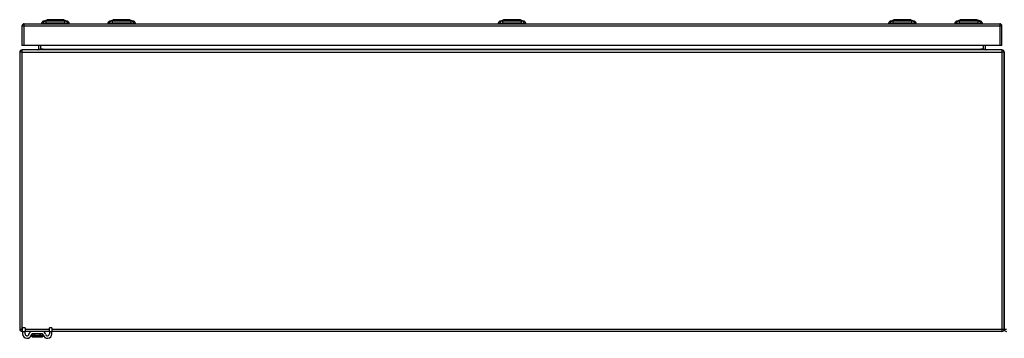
# Model space of a CAD drawing. Header units: inches. Extents: x 20 to 448, y 48 to 211.
# Tile 7 of 28: x 20 to 62, y 197 to 210. Entities that reach past the tile are written whole.
import ezdxf

# ---------------------------------------------------------------- set-up
doc = ezdxf.new("R2010")
doc.units = ezdxf.units.IN
doc.header["$MEASUREMENT"] = 0
doc.layers.add('Visible Edges(ANSI)', color=7, linetype='Continuous', lineweight=25)
doc.layers.add('Visible Tangent Edges(ANSI)', color=7, linetype='Continuous', lineweight=25)

msp = doc.modelspace()

# ---------------------------------------------------------------- linework, layer by layer
at = {"layer": 'Visible Edges(ANSI)'}
for p, q in [((19.91, 210.122), (19.91, 209.287)), ((20.009, 210.221), (61.614, 210.221)), ((20.812, 210.237), (20.744, 210.237)), ((20.812, 210.237), (20.922, 210.237)), ((20.818, 210.329), (20.977, 210.391)), ((21.746, 210.237), (20.922, 210.237)), ((21.691, 210.391), (21.851, 210.329)), ((21.746, 210.237), (21.857, 210.237)), ((21.925, 210.237), (21.857, 210.237)), ((23.638, 210.237), (23.57, 210.237)), ((23.638, 210.237), (23.748, 210.237)), ((23.644, 210.329), (23.803, 210.391)), ((24.572, 210.237), (23.748, 210.237)), ((23.772, 210.221), (23.772, 210.237)), ((23.972, 210.221), (23.972, 210.237)), ((24.348, 210.221), (24.348, 210.237)), ((24.517, 210.391), (24.677, 210.329)), ((24.548, 210.221), (24.548, 210.237)), ((24.572, 210.237), (24.683, 210.237)), ((24.751, 210.237), (24.683, 210.237)), ((40.289, 210.237), (40.221, 210.237)), ((40.289, 210.237), (40.4, 210.237)), ((40.295, 210.329), (40.455, 210.391)), ((41.223, 210.237), (40.4, 210.237)), ((41.169, 210.391), (41.328, 210.329)), ((41.223, 210.237), (41.334, 210.237)), ((41.402, 210.237), (41.334, 210.237)), ((56.941, 210.237), (56.873, 210.237)), ((56.941, 210.237), (57.051, 210.237)), ((56.947, 210.329), (57.106, 210.391)), ((57.875, 210.237), (57.051, 210.237)), ((57.82, 210.391), (57.98, 210.329)), ((57.875, 210.237), (57.986, 210.237)), ((58.054, 210.237), (57.986, 210.237)), ((59.767, 210.237), (59.699, 210.237)), ((59.767, 210.237), (59.877, 210.237)), ((59.773, 210.329), (59.932, 210.391)), ((60.701, 210.237), (59.877, 210.237)), ((60.646, 210.391), (60.806, 210.329)), ((60.701, 210.237), (60.812, 210.237)), ((60.88, 210.237), (60.812, 210.237)), ((61.713, 209.287), (61.713, 210.122)), ((20.009, 209.287), (19.91, 209.287)), ((61.614, 209.287), (20.009, 209.287)), ((20.61, 209.287), (20.61, 209.132)), ((61.014, 209.132), (61.014, 209.287)), ((61.713, 209.287), (61.614, 209.287)), ((19.812, 209.002), (19.812, 197.2)), ((61.713, 209.101), (19.911, 209.101)), ((61.812, 209.002), (61.812, 197.2)), ((61.812, 197.2), (61.812, 209.002)), ((19.937, 197.101), (19.911, 197.101)), ((19.937, 197.103), (19.937, 197.259)), ((20.042, 197.259), (19.937, 197.259)), ((19.937, 197.103), (19.937, 196.996)), ((20.042, 197.259), (20.042, 197.103)), ((20.042, 196.996), (20.042, 197.103)), ((20.341, 197.101), (20.042, 197.101)), ((20.326, 196.989), (20.326, 196.899)), ((20.783, 197.101), (20.341, 197.101)), ((20.783, 196.996), (20.341, 196.996)), ((21.082, 197.101), (20.783, 197.101)), ((20.798, 196.899), (20.798, 196.989)), ((21.187, 197.259), (21.082, 197.259)), ((21.082, 197.103), (21.082, 197.259)), ((21.082, 197.103), (21.082, 196.996)), ((21.187, 197.259), (21.187, 197.103)), ((21.187, 196.996), (21.187, 197.103)), ((61.713, 197.101), (21.187, 197.101)), ((20.326, 196.899), (20.326, 196.898)), ((20.345, 196.878), (20.778, 196.878)), ((20.798, 196.898), (20.798, 196.899))]:
    msp.add_line(p, q, dxfattribs=at)
at = {"layer": 'Visible Edges(ANSI)', "flags": 128}
for points in [[(21.689, 210.392), (21.689, 210.392), (21.688, 210.392), (21.685, 210.392), (21.682, 210.392), (21.679, 210.392), (21.674, 210.392), (21.669, 210.392), (21.662, 210.392), (21.655, 210.392), (21.647, 210.392), (21.639, 210.392), (21.629, 210.392), (21.619, 210.392), (21.609, 210.392), (21.597, 210.392), (21.585, 210.392), (21.573, 210.392), (21.56, 210.392), (21.546, 210.392), (21.532, 210.392), (21.517, 210.392), (21.502, 210.392), (21.486, 210.392), (21.47, 210.392), (21.454, 210.392), (21.437, 210.392), (21.42, 210.392), (21.403, 210.392), (21.386, 210.392), (21.369, 210.392), (21.352, 210.392), (21.334, 210.392), (21.317, 210.392), (21.299, 210.392), (21.282, 210.392), (21.265, 210.392), (21.248, 210.392), (21.231, 210.392), (21.214, 210.392), (21.198, 210.392), (21.182, 210.392), (21.166, 210.392), (21.151, 210.392), (21.136, 210.392), (21.122, 210.392), (21.109, 210.392), (21.095, 210.392), (21.083, 210.392), (21.071, 210.392), (21.059, 210.392), (21.049, 210.392), (21.039, 210.392), (21.029, 210.392), (21.021, 210.392), (21.013, 210.392), (21.006, 210.392), (21, 210.392), (20.994, 210.392), (20.99, 210.392), (20.986, 210.392), (20.983, 210.392), (20.981, 210.392), (20.98, 210.392), (20.979, 210.392)], [(24.515, 210.392), (24.515, 210.392), (24.514, 210.392), (24.511, 210.392), (24.509, 210.392), (24.505, 210.392), (24.5, 210.392), (24.495, 210.392), (24.488, 210.392), (24.481, 210.392), (24.473, 210.392), (24.465, 210.392), (24.455, 210.392), (24.445, 210.392), (24.435, 210.392), (24.423, 210.392), (24.412, 210.392), (24.399, 210.392), (24.386, 210.392), (24.372, 210.392), (24.358, 210.392), (24.343, 210.392), (24.328, 210.392), (24.312, 210.392), (24.296, 210.392), (24.28, 210.392), (24.264, 210.392), (24.247, 210.392), (24.23, 210.392), (24.213, 210.392), (24.195, 210.392), (24.178, 210.392), (24.161, 210.392), (24.143, 210.392), (24.126, 210.392), (24.108, 210.392), (24.091, 210.392), (24.074, 210.392), (24.057, 210.392), (24.041, 210.392), (24.024, 210.392), (24.009, 210.392), (23.993, 210.392), (23.978, 210.392), (23.963, 210.392), (23.949, 210.392), (23.935, 210.392), (23.922, 210.392), (23.909, 210.392), (23.897, 210.392), (23.886, 210.392), (23.875, 210.392), (23.865, 210.392), (23.856, 210.392), (23.847, 210.392), (23.839, 210.392), (23.832, 210.392), (23.826, 210.392), (23.82, 210.392), (23.816, 210.392), (23.812, 210.392), (23.809, 210.392), (23.807, 210.392), (23.806, 210.392), (23.805, 210.392)], [(41.167, 210.392), (41.166, 210.392), (41.165, 210.392), (41.163, 210.392), (41.16, 210.392), (41.156, 210.392), (41.152, 210.392), (41.146, 210.392), (41.14, 210.392), (41.133, 210.392), (41.125, 210.392), (41.116, 210.392), (41.107, 210.392), (41.097, 210.392), (41.086, 210.392), (41.075, 210.392), (41.063, 210.392), (41.05, 210.392), (41.037, 210.392), (41.024, 210.392), (41.009, 210.392), (40.995, 210.392), (40.979, 210.392), (40.964, 210.392), (40.948, 210.392), (40.932, 210.392), (40.915, 210.392), (40.898, 210.392), (40.881, 210.392), (40.864, 210.392), (40.847, 210.392), (40.829, 210.392), (40.812, 210.392), (40.795, 210.392), (40.777, 210.392), (40.76, 210.392), (40.743, 210.392), (40.726, 210.392), (40.709, 210.392), (40.692, 210.392), (40.676, 210.392), (40.66, 210.392), (40.644, 210.392), (40.629, 210.392), (40.614, 210.392), (40.6, 210.392), (40.586, 210.392), (40.573, 210.392), (40.56, 210.392), (40.548, 210.392), (40.537, 210.392), (40.526, 210.392), (40.516, 210.392), (40.507, 210.392), (40.499, 210.392), (40.491, 210.392), (40.484, 210.392), (40.477, 210.392), (40.472, 210.392), (40.467, 210.392), (40.463, 210.392), (40.46, 210.392), (40.458, 210.392), (40.457, 210.392), (40.457, 210.392)], [(57.818, 210.392), (57.818, 210.392), (57.817, 210.392), (57.814, 210.392), (57.812, 210.392), (57.808, 210.392), (57.803, 210.392), (57.798, 210.392), (57.791, 210.392), (57.784, 210.392), (57.776, 210.392), (57.768, 210.392), (57.758, 210.392), (57.748, 210.392), (57.738, 210.392), (57.726, 210.392), (57.715, 210.392), (57.702, 210.392), (57.689, 210.392), (57.675, 210.392), (57.661, 210.392), (57.646, 210.392), (57.631, 210.392), (57.615, 210.392), (57.599, 210.392), (57.583, 210.392), (57.567, 210.392), (57.55, 210.392), (57.533, 210.392), (57.516, 210.392), (57.498, 210.392), (57.481, 210.392), (57.464, 210.392), (57.446, 210.392), (57.429, 210.392), (57.411, 210.392), (57.394, 210.392), (57.377, 210.392), (57.36, 210.392), (57.344, 210.392), (57.327, 210.392), (57.312, 210.392), (57.296, 210.392), (57.281, 210.392), (57.266, 210.392), (57.252, 210.392), (57.238, 210.392), (57.225, 210.392), (57.212, 210.392), (57.2, 210.392), (57.189, 210.392), (57.178, 210.392), (57.168, 210.392), (57.159, 210.392), (57.15, 210.392), (57.142, 210.392), (57.135, 210.392), (57.129, 210.392), (57.123, 210.392), (57.119, 210.392), (57.115, 210.392), (57.112, 210.392), (57.11, 210.392), (57.109, 210.392), (57.108, 210.392)], [(60.644, 210.392), (60.644, 210.392), (60.643, 210.392), (60.641, 210.392), (60.638, 210.392), (60.634, 210.392), (60.629, 210.392), (60.624, 210.392), (60.617, 210.392), (60.61, 210.392), (60.602, 210.392), (60.594, 210.392), (60.585, 210.392), (60.574, 210.392), (60.564, 210.392), (60.552, 210.392), (60.54, 210.392), (60.528, 210.392), (60.515, 210.392), (60.501, 210.392), (60.487, 210.392), (60.472, 210.392), (60.457, 210.392), (60.441, 210.392), (60.425, 210.392), (60.409, 210.392), (60.392, 210.392), (60.375, 210.392), (60.358, 210.392), (60.341, 210.392), (60.324, 210.392), (60.306, 210.392), (60.289, 210.392), (60.271, 210.392), (60.254, 210.392), (60.237, 210.392), (60.22, 210.392), (60.203, 210.392), (60.186, 210.392), (60.169, 210.392), (60.153, 210.392), (60.137, 210.392), (60.121, 210.392), (60.106, 210.392), (60.091, 210.392), (60.077, 210.392), (60.063, 210.392), (60.05, 210.392), (60.038, 210.392), (60.026, 210.392), (60.014, 210.392), (60.004, 210.392), (59.994, 210.392), (59.985, 210.392), (59.976, 210.392), (59.968, 210.392), (59.961, 210.392), (59.955, 210.392), (59.949, 210.392), (59.945, 210.392), (59.941, 210.392), (59.938, 210.392), (59.936, 210.392), (59.935, 210.392), (59.934, 210.392)]]:
    msp.add_lwpolyline(points, dxfattribs=at)
at = {"layer": 'Visible Edges(ANSI)'}
for centre, radius, start, end in [((20.009, 210.122), 0.099, 90, 180), ((20.86, 210.219), 0.118, 111.2505, 171.3991), ((20.803, 210.245), 0.0394, 191.537, 216.8699), ((20.979, 210.387), 0.00492, 90.2088, 111.2505), ((21.689, 210.387), 0.00492, 68.7495, 89.7912), ((21.808, 210.219), 0.118, 8.6009, 68.7495), ((21.866, 210.245), 0.0394, 323.1301, 348.463), ((23.686, 210.219), 0.118, 111.2505, 171.3991), ((23.805, 210.387), 0.00492, 90.2088, 111.2505), ((24.515, 210.387), 0.00492, 68.7495, 89.7912), ((24.634, 210.219), 0.118, 8.6009, 68.7495), ((40.338, 210.219), 0.118, 111.2505, 171.3991), ((40.28, 210.245), 0.0394, 191.537, 216.8699), ((40.457, 210.387), 0.00492, 90.2088, 111.2505), ((41.167, 210.387), 0.00492, 68.7495, 89.7912), ((41.285, 210.219), 0.118, 8.6009, 68.7495), ((41.343, 210.245), 0.0394, 323.1301, 348.463), ((56.989, 210.219), 0.118, 111.2505, 171.3991), ((56.932, 210.245), 0.0394, 191.537, 216.8699), ((57.108, 210.387), 0.00492, 90.2088, 111.2505), ((57.818, 210.387), 0.00492, 68.7495, 89.7912), ((57.937, 210.219), 0.118, 8.6009, 68.7495), ((57.995, 210.245), 0.0394, 323.1301, 348.463), ((59.815, 210.219), 0.118, 111.2505, 171.3991), ((59.758, 210.245), 0.0394, 191.537, 216.8699), ((59.934, 210.387), 0.00492, 90.2088, 111.2505), ((60.644, 210.387), 0.00492, 68.7495, 89.7912), ((60.763, 210.219), 0.118, 8.6009, 68.7495), ((60.821, 210.245), 0.0394, 323.1301, 348.463), ((61.614, 210.122), 0.099, 0, 90), ((19.911, 209.002), 0.099, 90, 180), ((20.579, 209.132), 0.031, 270, 0), ((61.045, 209.132), 0.031, 180, 270), ((61.713, 209.002), 0.099, 0, 90), ((19.911, 197.2), 0.099, 180, 270), ((20.124, 196.996), 0.187, 180, 351.8436), ((20.124, 196.996), 0.0825, 180, 351.8436), ((20.341, 196.965), 0.136, 90, 171.8436), ((20.341, 196.965), 0.031, 90, 171.8436), ((20.333, 196.989), 0.00787, 141.8711, 180), ((20.783, 196.965), 0.136, 8.1564, 90), ((20.783, 196.965), 0.031, 8.1564, 90), ((20.79, 196.989), 0.00787, 0, 38.1289), ((20.999, 196.996), 0.188, 188.1564, 0), ((20.999, 196.996), 0.0825, 188.1564, 0), ((61.713, 197.2), 0.099, 270, 0), ((61.911, 197.2), 0.099, 180, 270), ((20.345, 196.898), 0.0197, 180, 270), ((20.778, 196.898), 0.0197, 270, 0)]:
    msp.add_arc(centre, radius, start, end, dxfattribs=at)
at = {"layer": 'Visible Tangent Edges(ANSI)'}
for p, q in [((20.009, 210.122), (19.91, 210.122)), ((20.009, 210.122), (20.009, 210.221)), ((20.009, 209.287), (20.009, 210.122)), ((61.614, 210.122), (20.009, 210.122)), ((20.818, 210.329), (20.977, 210.391)), ((24.16, 210.392), (24.16, 210.391)), ((24.16, 210.329), (24.16, 210.391)), ((40.812, 210.392), (40.812, 210.391)), ((40.812, 210.329), (40.812, 210.391)), ((57.463, 210.392), (57.463, 210.391)), ((57.463, 210.329), (57.463, 210.391)), ((60.806, 210.329), (60.646, 210.391)), ((61.614, 210.221), (61.614, 210.122)), ((61.713, 210.122), (61.614, 210.122)), ((61.614, 210.122), (61.614, 209.287)), ((20.709, 209.132), (20.709, 209.287)), ((60.915, 209.287), (60.915, 209.132)), ((19.911, 209.002), (19.812, 209.002)), ((19.911, 209.002), (19.911, 209.101)), ((19.911, 197.2), (19.911, 209.002)), ((19.911, 209.002), (61.713, 209.002)), ((20.61, 209.132), (20.709, 209.132)), ((20.709, 209.132), (20.709, 209.101)), ((20.81, 209.132), (20.709, 209.132)), ((20.81, 209.132), (60.814, 209.132)), ((60.915, 209.132), (60.814, 209.132)), ((60.915, 209.132), (60.915, 209.101)), ((60.915, 209.132), (61.014, 209.132)), ((61.713, 209.101), (61.713, 209.002)), ((61.713, 209.002), (61.713, 197.2)), ((61.812, 209.002), (61.713, 209.002)), ((19.812, 197.2), (19.911, 197.2)), ((19.911, 197.101), (19.911, 197.2)), ((19.911, 197.2), (19.937, 197.2)), ((19.937, 197.103), (20.042, 197.103)), ((20.042, 197.2), (21.082, 197.2)), ((20.457, 196.989), (20.326, 196.989)), ((20.667, 196.989), (20.457, 196.989)), ((20.457, 196.925), (20.457, 196.989)), ((20.798, 196.989), (20.667, 196.989)), ((20.667, 196.989), (20.667, 196.925)), ((21.082, 197.103), (21.187, 197.103)), ((21.187, 197.2), (61.713, 197.2)), ((61.713, 197.2), (61.812, 197.2)), ((61.713, 197.2), (61.713, 197.101)), ((61.812, 197.2), (61.911, 197.2)), ((20.457, 196.925), (20.667, 196.925)), ((20.665, 196.911), (20.459, 196.911))]:
    msp.add_line(p, q, dxfattribs=at)
at = {"layer": 'Visible Tangent Edges(ANSI)', "flags": 128}
for points in [[(20.894, 210.331), (20.886, 210.33), (20.881, 210.33), (20.875, 210.33), (20.87, 210.33), (20.865, 210.33), (20.86, 210.33), (20.856, 210.33), (20.852, 210.33), (20.848, 210.33), (20.844, 210.33), (20.84, 210.33), (20.837, 210.33), (20.834, 210.33), (20.831, 210.33), (20.829, 210.329), (20.826, 210.329), (20.824, 210.329), (20.823, 210.329), (20.821, 210.329), (20.82, 210.329), (20.819, 210.329), (20.818, 210.329), (20.818, 210.329), (20.818, 210.329)], [(20.915, 210.33), (20.914, 210.33), (20.913, 210.33), (20.912, 210.33), (20.911, 210.33), (20.91, 210.33), (20.909, 210.33), (20.908, 210.33), (20.907, 210.33), (20.906, 210.33), (20.905, 210.33), (20.905, 210.33), (20.904, 210.33), (20.903, 210.33), (20.902, 210.33), (20.901, 210.33), (20.9, 210.33), (20.899, 210.331), (20.899, 210.331), (20.898, 210.331), (20.897, 210.331), (20.896, 210.331), (20.896, 210.331), (20.895, 210.331), (20.894, 210.331)], [(20.946, 210.331), (20.944, 210.331), (20.943, 210.331), (20.941, 210.331), (20.94, 210.331), (20.939, 210.331), (20.937, 210.331), (20.936, 210.331), (20.935, 210.33), (20.933, 210.33), (20.932, 210.33), (20.931, 210.33), (20.93, 210.33), (20.928, 210.33), (20.927, 210.33), (20.926, 210.33), (20.925, 210.33), (20.923, 210.33), (20.922, 210.33), (20.921, 210.33), (20.92, 210.33), (20.919, 210.33), (20.918, 210.33), (20.917, 210.33), (20.915, 210.33)], [(21.723, 210.331), (21.689, 210.33), (21.658, 210.33), (21.627, 210.33), (21.595, 210.33), (21.563, 210.33), (21.531, 210.33), (21.499, 210.33), (21.466, 210.329), (21.433, 210.329), (21.4, 210.329), (21.367, 210.329), (21.334, 210.329), (21.301, 210.329), (21.268, 210.329), (21.236, 210.329), (21.203, 210.329), (21.17, 210.33), (21.138, 210.33), (21.105, 210.33), (21.073, 210.33), (21.042, 210.33), (21.01, 210.33), (20.979, 210.33), (20.946, 210.331)], [(20.977, 210.391), (20.977, 210.391), (20.978, 210.391), (20.979, 210.391), (20.98, 210.391), (20.981, 210.391), (20.983, 210.391), (20.985, 210.391), (20.987, 210.391), (20.989, 210.391), (20.992, 210.391), (20.995, 210.391), (20.999, 210.391), (21.002, 210.391), (21.006, 210.391), (21.01, 210.391), (21.015, 210.391), (21.02, 210.391), (21.024, 210.391), (21.03, 210.391), (21.035, 210.391), (21.041, 210.392), (21.047, 210.392), (21.053, 210.392), (21.06, 210.392)], [(21.06, 210.392), (21.061, 210.392), (21.063, 210.392), (21.065, 210.392), (21.067, 210.392), (21.069, 210.392), (21.071, 210.392), (21.072, 210.392), (21.074, 210.392), (21.076, 210.392), (21.078, 210.392), (21.08, 210.392), (21.082, 210.392), (21.084, 210.392), (21.086, 210.392), (21.088, 210.392), (21.09, 210.392), (21.092, 210.392), (21.094, 210.392), (21.096, 210.392), (21.098, 210.392), (21.1, 210.392), (21.102, 210.392), (21.105, 210.392), (21.107, 210.392)], [(21.107, 210.392), (21.123, 210.392), (21.14, 210.391), (21.157, 210.391), (21.175, 210.391), (21.194, 210.391), (21.213, 210.391), (21.233, 210.391), (21.253, 210.391), (21.273, 210.391), (21.293, 210.391), (21.314, 210.391), (21.334, 210.391), (21.355, 210.391), (21.375, 210.391), (21.396, 210.391), (21.416, 210.391), (21.436, 210.391), (21.455, 210.391), (21.475, 210.391), (21.493, 210.391), (21.511, 210.391), (21.529, 210.391), (21.546, 210.392), (21.562, 210.392)], [(21.562, 210.392), (21.564, 210.392), (21.566, 210.392), (21.568, 210.392), (21.57, 210.392), (21.572, 210.392), (21.574, 210.392), (21.576, 210.392), (21.578, 210.392), (21.58, 210.392), (21.582, 210.392), (21.584, 210.392), (21.586, 210.392), (21.588, 210.392), (21.59, 210.392), (21.592, 210.392), (21.594, 210.392), (21.596, 210.392), (21.598, 210.392), (21.6, 210.392), (21.602, 210.392), (21.603, 210.392), (21.605, 210.392), (21.607, 210.392), (21.609, 210.392)], [(21.609, 210.392), (21.615, 210.392), (21.621, 210.392), (21.627, 210.392), (21.633, 210.391), (21.639, 210.391), (21.644, 210.391), (21.649, 210.391), (21.654, 210.391), (21.658, 210.391), (21.662, 210.391), (21.666, 210.391), (21.67, 210.391), (21.673, 210.391), (21.676, 210.391), (21.679, 210.391), (21.682, 210.391), (21.684, 210.391), (21.686, 210.391), (21.687, 210.391), (21.689, 210.391), (21.69, 210.391), (21.691, 210.391), (21.691, 210.391), (21.691, 210.391)], [(21.774, 210.331), (21.773, 210.331), (21.771, 210.331), (21.77, 210.331), (21.768, 210.33), (21.767, 210.33), (21.765, 210.33), (21.763, 210.33), (21.761, 210.33), (21.759, 210.33), (21.757, 210.33), (21.755, 210.33), (21.753, 210.33), (21.751, 210.33), (21.749, 210.33), (21.746, 210.33), (21.744, 210.33), (21.741, 210.33), (21.739, 210.33), (21.736, 210.33), (21.734, 210.33), (21.731, 210.331), (21.728, 210.331), (21.726, 210.331), (21.723, 210.331)], [(21.851, 210.329), (21.851, 210.329), (21.85, 210.329), (21.85, 210.329), (21.849, 210.329), (21.847, 210.329), (21.846, 210.329), (21.844, 210.329), (21.842, 210.329), (21.84, 210.329), (21.837, 210.33), (21.835, 210.33), (21.831, 210.33), (21.828, 210.33), (21.825, 210.33), (21.821, 210.33), (21.817, 210.33), (21.813, 210.33), (21.808, 210.33), (21.803, 210.33), (21.798, 210.33), (21.793, 210.33), (21.788, 210.33), (21.782, 210.33), (21.774, 210.331)], [(23.72, 210.331), (23.712, 210.33), (23.707, 210.33), (23.701, 210.33), (23.696, 210.33), (23.691, 210.33), (23.686, 210.33), (23.682, 210.33), (23.678, 210.33), (23.674, 210.33), (23.67, 210.33), (23.666, 210.33), (23.663, 210.33), (23.66, 210.33), (23.657, 210.33), (23.655, 210.329), (23.652, 210.329), (23.65, 210.329), (23.649, 210.329), (23.647, 210.329), (23.646, 210.329), (23.645, 210.329), (23.644, 210.329), (23.644, 210.329), (23.644, 210.329)], [(23.772, 210.331), (23.769, 210.331), (23.766, 210.331), (23.763, 210.331), (23.761, 210.33), (23.758, 210.33), (23.756, 210.33), (23.753, 210.33), (23.751, 210.33), (23.748, 210.33), (23.746, 210.33), (23.744, 210.33), (23.742, 210.33), (23.739, 210.33), (23.737, 210.33), (23.735, 210.33), (23.733, 210.33), (23.731, 210.33), (23.73, 210.33), (23.728, 210.33), (23.726, 210.33), (23.725, 210.331), (23.723, 210.331), (23.722, 210.331), (23.72, 210.331)], [(24.16, 210.329), (24.144, 210.329), (24.127, 210.329), (24.111, 210.329), (24.094, 210.329), (24.078, 210.329), (24.061, 210.329), (24.045, 210.329), (24.029, 210.329), (24.012, 210.329), (23.996, 210.33), (23.98, 210.33), (23.963, 210.33), (23.947, 210.33), (23.931, 210.33), (23.915, 210.33), (23.899, 210.33), (23.883, 210.33), (23.868, 210.33), (23.852, 210.33), (23.836, 210.33), (23.821, 210.33), (23.805, 210.33), (23.79, 210.33), (23.772, 210.331)], [(23.803, 210.391), (23.804, 210.391), (23.804, 210.391), (23.805, 210.391), (23.806, 210.391), (23.807, 210.391), (23.809, 210.391), (23.811, 210.391), (23.813, 210.391), (23.815, 210.391), (23.818, 210.391), (23.821, 210.391), (23.825, 210.391), (23.828, 210.391), (23.832, 210.391), (23.836, 210.391), (23.841, 210.391), (23.846, 210.391), (23.851, 210.391), (23.856, 210.391), (23.861, 210.391), (23.867, 210.392), (23.873, 210.392), (23.879, 210.392), (23.886, 210.392)], [(23.886, 210.392), (23.887, 210.392), (23.889, 210.392), (23.891, 210.392), (23.893, 210.392), (23.895, 210.392), (23.897, 210.392), (23.898, 210.392), (23.9, 210.392), (23.902, 210.392), (23.904, 210.392), (23.906, 210.392), (23.908, 210.392), (23.91, 210.392), (23.912, 210.392), (23.914, 210.392), (23.916, 210.392), (23.918, 210.392), (23.92, 210.392), (23.922, 210.392), (23.924, 210.392), (23.926, 210.392), (23.928, 210.392), (23.931, 210.392), (23.933, 210.392)], [(23.933, 210.392), (23.941, 210.392), (23.949, 210.392), (23.957, 210.392), (23.966, 210.391), (23.975, 210.391), (23.983, 210.391), (23.992, 210.391), (24.002, 210.391), (24.011, 210.391), (24.02, 210.391), (24.03, 210.391), (24.039, 210.391), (24.049, 210.391), (24.059, 210.391), (24.069, 210.391), (24.079, 210.391), (24.089, 210.391), (24.099, 210.391), (24.109, 210.391), (24.119, 210.391), (24.129, 210.391), (24.14, 210.391), (24.15, 210.391), (24.16, 210.391)], [(24.16, 210.391), (24.17, 210.391), (24.181, 210.391), (24.191, 210.391), (24.201, 210.391), (24.211, 210.391), (24.222, 210.391), (24.232, 210.391), (24.242, 210.391), (24.252, 210.391), (24.262, 210.391), (24.272, 210.391), (24.281, 210.391), (24.291, 210.391), (24.3, 210.391), (24.31, 210.391), (24.319, 210.391), (24.328, 210.391), (24.337, 210.391), (24.346, 210.391), (24.355, 210.391), (24.363, 210.392), (24.372, 210.392), (24.38, 210.392), (24.388, 210.392)], [(24.549, 210.331), (24.531, 210.33), (24.515, 210.33), (24.5, 210.33), (24.484, 210.33), (24.469, 210.33), (24.453, 210.33), (24.437, 210.33), (24.421, 210.33), (24.405, 210.33), (24.389, 210.33), (24.373, 210.33), (24.357, 210.33), (24.341, 210.33), (24.324, 210.33), (24.308, 210.329), (24.292, 210.329), (24.275, 210.329), (24.259, 210.329), (24.243, 210.329), (24.226, 210.329), (24.21, 210.329), (24.193, 210.329), (24.177, 210.329), (24.16, 210.329)], [(24.388, 210.392), (24.39, 210.392), (24.392, 210.392), (24.394, 210.392), (24.396, 210.392), (24.398, 210.392), (24.4, 210.392), (24.402, 210.392), (24.404, 210.392), (24.406, 210.392), (24.408, 210.392), (24.41, 210.392), (24.412, 210.392), (24.414, 210.392), (24.416, 210.392), (24.418, 210.392), (24.42, 210.392), (24.422, 210.392), (24.424, 210.392), (24.426, 210.392), (24.428, 210.392), (24.429, 210.392), (24.431, 210.392), (24.433, 210.392), (24.435, 210.392)], [(24.435, 210.392), (24.441, 210.392), (24.447, 210.392), (24.453, 210.392), (24.459, 210.391), (24.465, 210.391), (24.47, 210.391), (24.475, 210.391), (24.48, 210.391), (24.484, 210.391), (24.488, 210.391), (24.492, 210.391), (24.496, 210.391), (24.499, 210.391), (24.502, 210.391), (24.505, 210.391), (24.508, 210.391), (24.51, 210.391), (24.512, 210.391), (24.513, 210.391), (24.515, 210.391), (24.516, 210.391), (24.516, 210.391), (24.517, 210.391), (24.517, 210.391)], [(24.579, 210.33), (24.578, 210.33), (24.577, 210.33), (24.576, 210.33), (24.575, 210.33), (24.573, 210.33), (24.572, 210.33), (24.571, 210.33), (24.57, 210.33), (24.569, 210.33), (24.567, 210.33), (24.566, 210.33), (24.565, 210.33), (24.564, 210.33), (24.562, 210.33), (24.561, 210.33), (24.56, 210.33), (24.558, 210.331), (24.557, 210.331), (24.556, 210.331), (24.554, 210.331), (24.553, 210.331), (24.552, 210.331), (24.55, 210.331), (24.549, 210.331)], [(24.6, 210.331), (24.599, 210.331), (24.599, 210.331), (24.598, 210.331), (24.597, 210.331), (24.597, 210.331), (24.596, 210.331), (24.595, 210.331), (24.594, 210.33), (24.593, 210.33), (24.593, 210.33), (24.592, 210.33), (24.591, 210.33), (24.59, 210.33), (24.589, 210.33), (24.588, 210.33), (24.587, 210.33), (24.586, 210.33), (24.585, 210.33), (24.584, 210.33), (24.583, 210.33), (24.582, 210.33), (24.581, 210.33), (24.58, 210.33), (24.579, 210.33)], [(24.677, 210.329), (24.677, 210.329), (24.676, 210.329), (24.676, 210.329), (24.675, 210.329), (24.673, 210.329), (24.672, 210.329), (24.67, 210.329), (24.668, 210.329), (24.666, 210.329), (24.663, 210.33), (24.661, 210.33), (24.657, 210.33), (24.654, 210.33), (24.651, 210.33), (24.647, 210.33), (24.643, 210.33), (24.639, 210.33), (24.634, 210.33), (24.629, 210.33), (24.624, 210.33), (24.619, 210.33), (24.614, 210.33), (24.608, 210.33), (24.6, 210.331)], [(40.372, 210.331), (40.364, 210.33), (40.358, 210.33), (40.353, 210.33), (40.348, 210.33), (40.343, 210.33), (40.338, 210.33), (40.333, 210.33), (40.329, 210.33), (40.325, 210.33), (40.321, 210.33), (40.318, 210.33), (40.314, 210.33), (40.311, 210.33), (40.309, 210.33), (40.306, 210.329), (40.304, 210.329), (40.302, 210.329), (40.3, 210.329), (40.299, 210.329), (40.297, 210.329), (40.296, 210.329), (40.296, 210.329), (40.295, 210.329), (40.295, 210.329)], [(40.423, 210.331), (40.42, 210.331), (40.418, 210.331), (40.415, 210.331), (40.412, 210.33), (40.41, 210.33), (40.407, 210.33), (40.405, 210.33), (40.402, 210.33), (40.4, 210.33), (40.398, 210.33), (40.395, 210.33), (40.393, 210.33), (40.391, 210.33), (40.389, 210.33), (40.387, 210.33), (40.385, 210.33), (40.383, 210.33), (40.381, 210.33), (40.379, 210.33), (40.378, 210.33), (40.376, 210.331), (40.375, 210.331), (40.373, 210.331), (40.372, 210.331)], [(40.812, 210.329), (40.795, 210.329), (40.779, 210.329), (40.762, 210.329), (40.746, 210.329), (40.729, 210.329), (40.713, 210.329), (40.696, 210.329), (40.68, 210.329), (40.664, 210.329), (40.647, 210.33), (40.631, 210.33), (40.615, 210.33), (40.599, 210.33), (40.583, 210.33), (40.567, 210.33), (40.551, 210.33), (40.535, 210.33), (40.519, 210.33), (40.503, 210.33), (40.488, 210.33), (40.472, 210.33), (40.457, 210.33), (40.441, 210.33), (40.423, 210.331)], [(40.455, 210.391), (40.455, 210.391), (40.455, 210.391), (40.456, 210.391), (40.457, 210.391), (40.459, 210.391), (40.46, 210.391), (40.462, 210.391), (40.464, 210.391), (40.467, 210.391), (40.47, 210.391), (40.473, 210.391), (40.476, 210.391), (40.48, 210.391), (40.484, 210.391), (40.488, 210.391), (40.492, 210.391), (40.497, 210.391), (40.502, 210.391), (40.507, 210.391), (40.513, 210.391), (40.519, 210.392), (40.524, 210.392), (40.531, 210.392), (40.537, 210.392)], [(40.537, 210.392), (40.539, 210.392), (40.541, 210.392), (40.542, 210.392), (40.544, 210.392), (40.546, 210.392), (40.548, 210.392), (40.55, 210.392), (40.552, 210.392), (40.554, 210.392), (40.556, 210.392), (40.558, 210.392), (40.56, 210.392), (40.561, 210.392), (40.563, 210.392), (40.565, 210.392), (40.567, 210.392), (40.57, 210.392), (40.572, 210.392), (40.574, 210.392), (40.576, 210.392), (40.578, 210.392), (40.58, 210.392), (40.582, 210.392), (40.584, 210.392)], [(40.584, 210.392), (40.592, 210.392), (40.6, 210.392), (40.609, 210.392), (40.617, 210.391), (40.626, 210.391), (40.635, 210.391), (40.644, 210.391), (40.653, 210.391), (40.662, 210.391), (40.672, 210.391), (40.681, 210.391), (40.691, 210.391), (40.7, 210.391), (40.71, 210.391), (40.72, 210.391), (40.73, 210.391), (40.74, 210.391), (40.75, 210.391), (40.761, 210.391), (40.771, 210.391), (40.781, 210.391), (40.791, 210.391), (40.801, 210.391), (40.812, 210.391)], [(40.812, 210.391), (40.822, 210.391), (40.832, 210.391), (40.843, 210.391), (40.853, 210.391), (40.863, 210.391), (40.873, 210.391), (40.883, 210.391), (40.893, 210.391), (40.903, 210.391), (40.913, 210.391), (40.923, 210.391), (40.933, 210.391), (40.942, 210.391), (40.952, 210.391), (40.961, 210.391), (40.971, 210.391), (40.98, 210.391), (40.989, 210.391), (40.998, 210.391), (41.006, 210.391), (41.015, 210.392), (41.023, 210.392), (41.031, 210.392), (41.039, 210.392)], [(41.2, 210.331), (41.182, 210.33), (41.167, 210.33), (41.151, 210.33), (41.136, 210.33), (41.12, 210.33), (41.104, 210.33), (41.089, 210.33), (41.073, 210.33), (41.057, 210.33), (41.041, 210.33), (41.025, 210.33), (41.008, 210.33), (40.992, 210.33), (40.976, 210.33), (40.96, 210.329), (40.943, 210.329), (40.927, 210.329), (40.911, 210.329), (40.894, 210.329), (40.878, 210.329), (40.861, 210.329), (40.845, 210.329), (40.828, 210.329), (40.812, 210.329)], [(41.039, 210.392), (41.041, 210.392), (41.044, 210.392), (41.046, 210.392), (41.048, 210.392), (41.05, 210.392), (41.052, 210.392), (41.054, 210.392), (41.056, 210.392), (41.058, 210.392), (41.06, 210.392), (41.062, 210.392), (41.064, 210.392), (41.066, 210.392), (41.068, 210.392), (41.07, 210.392), (41.072, 210.392), (41.074, 210.392), (41.075, 210.392), (41.077, 210.392), (41.079, 210.392), (41.081, 210.392), (41.083, 210.392), (41.085, 210.392), (41.086, 210.392)], [(41.086, 210.392), (41.093, 210.392), (41.099, 210.392), (41.105, 210.392), (41.111, 210.391), (41.116, 210.391), (41.121, 210.391), (41.126, 210.391), (41.131, 210.391), (41.136, 210.391), (41.14, 210.391), (41.144, 210.391), (41.147, 210.391), (41.151, 210.391), (41.154, 210.391), (41.157, 210.391), (41.159, 210.391), (41.161, 210.391), (41.163, 210.391), (41.165, 210.391), (41.166, 210.391), (41.167, 210.391), (41.168, 210.391), (41.168, 210.391), (41.169, 210.391)], [(41.23, 210.33), (41.229, 210.33), (41.228, 210.33), (41.227, 210.33), (41.226, 210.33), (41.225, 210.33), (41.224, 210.33), (41.222, 210.33), (41.221, 210.33), (41.22, 210.33), (41.219, 210.33), (41.218, 210.33), (41.216, 210.33), (41.215, 210.33), (41.214, 210.33), (41.213, 210.33), (41.211, 210.33), (41.21, 210.331), (41.209, 210.331), (41.207, 210.331), (41.206, 210.331), (41.204, 210.331), (41.203, 210.331), (41.202, 210.331), (41.2, 210.331)], [(41.252, 210.331), (41.251, 210.331), (41.25, 210.331), (41.25, 210.331), (41.249, 210.331), (41.248, 210.331), (41.247, 210.331), (41.247, 210.331), (41.246, 210.33), (41.245, 210.33), (41.244, 210.33), (41.243, 210.33), (41.242, 210.33), (41.241, 210.33), (41.241, 210.33), (41.24, 210.33), (41.239, 210.33), (41.238, 210.33), (41.237, 210.33), (41.236, 210.33), (41.235, 210.33), (41.234, 210.33), (41.233, 210.33), (41.232, 210.33), (41.23, 210.33)], [(41.328, 210.329), (41.328, 210.329), (41.328, 210.329), (41.327, 210.329), (41.326, 210.329), (41.325, 210.329), (41.323, 210.329), (41.322, 210.329), (41.32, 210.329), (41.317, 210.329), (41.315, 210.33), (41.312, 210.33), (41.309, 210.33), (41.306, 210.33), (41.302, 210.33), (41.298, 210.33), (41.294, 210.33), (41.29, 210.33), (41.286, 210.33), (41.281, 210.33), (41.276, 210.33), (41.271, 210.33), (41.265, 210.33), (41.26, 210.33), (41.252, 210.331)], [(57.023, 210.331), (57.015, 210.33), (57.01, 210.33), (57.004, 210.33), (56.999, 210.33), (56.994, 210.33), (56.989, 210.33), (56.985, 210.33), (56.981, 210.33), (56.977, 210.33), (56.973, 210.33), (56.969, 210.33), (56.966, 210.33), (56.963, 210.33), (56.96, 210.33), (56.958, 210.329), (56.955, 210.329), (56.953, 210.329), (56.952, 210.329), (56.95, 210.329), (56.949, 210.329), (56.948, 210.329), (56.947, 210.329), (56.947, 210.329), (56.947, 210.329)], [(57.075, 210.331), (57.072, 210.331), (57.069, 210.331), (57.066, 210.331), (57.064, 210.33), (57.061, 210.33), (57.059, 210.33), (57.056, 210.33), (57.054, 210.33), (57.051, 210.33), (57.049, 210.33), (57.047, 210.33), (57.045, 210.33), (57.042, 210.33), (57.04, 210.33), (57.038, 210.33), (57.036, 210.33), (57.034, 210.33), (57.033, 210.33), (57.031, 210.33), (57.029, 210.33), (57.028, 210.331), (57.026, 210.331), (57.025, 210.331), (57.023, 210.331)], [(57.463, 210.329), (57.447, 210.329), (57.43, 210.329), (57.414, 210.329), (57.397, 210.329), (57.381, 210.329), (57.364, 210.329), (57.348, 210.329), (57.332, 210.329), (57.315, 210.329), (57.299, 210.33), (57.283, 210.33), (57.266, 210.33), (57.25, 210.33), (57.234, 210.33), (57.218, 210.33), (57.202, 210.33), (57.186, 210.33), (57.171, 210.33), (57.155, 210.33), (57.139, 210.33), (57.124, 210.33), (57.108, 210.33), (57.093, 210.33), (57.075, 210.331)], [(57.106, 210.391), (57.107, 210.391), (57.107, 210.391), (57.108, 210.391), (57.109, 210.391), (57.11, 210.391), (57.112, 210.391), (57.114, 210.391), (57.116, 210.391), (57.118, 210.391), (57.121, 210.391), (57.124, 210.391), (57.128, 210.391), (57.131, 210.391), (57.135, 210.391), (57.139, 210.391), (57.144, 210.391), (57.149, 210.391), (57.154, 210.391), (57.159, 210.391), (57.164, 210.391), (57.17, 210.392), (57.176, 210.392), (57.182, 210.392), (57.189, 210.392)], [(57.189, 210.392), (57.19, 210.392), (57.192, 210.392), (57.194, 210.392), (57.196, 210.392), (57.198, 210.392), (57.2, 210.392), (57.201, 210.392), (57.203, 210.392), (57.205, 210.392), (57.207, 210.392), (57.209, 210.392), (57.211, 210.392), (57.213, 210.392), (57.215, 210.392), (57.217, 210.392), (57.219, 210.392), (57.221, 210.392), (57.223, 210.392), (57.225, 210.392), (57.227, 210.392), (57.229, 210.392), (57.231, 210.392), (57.234, 210.392), (57.236, 210.392)], [(57.236, 210.392), (57.244, 210.392), (57.252, 210.392), (57.26, 210.392), (57.269, 210.391), (57.278, 210.391), (57.286, 210.391), (57.295, 210.391), (57.305, 210.391), (57.314, 210.391), (57.323, 210.391), (57.333, 210.391), (57.342, 210.391), (57.352, 210.391), (57.362, 210.391), (57.372, 210.391), (57.382, 210.391), (57.392, 210.391), (57.402, 210.391), (57.412, 210.391), (57.422, 210.391), (57.432, 210.391), (57.443, 210.391), (57.453, 210.391), (57.463, 210.391)], [(57.463, 210.391), (57.473, 210.391), (57.484, 210.391), (57.494, 210.391), (57.504, 210.391), (57.514, 210.391), (57.525, 210.391), (57.535, 210.391), (57.545, 210.391), (57.555, 210.391), (57.565, 210.391), (57.575, 210.391), (57.584, 210.391), (57.594, 210.391), (57.603, 210.391), (57.613, 210.391), (57.622, 210.391), (57.631, 210.391), (57.64, 210.391), (57.649, 210.391), (57.658, 210.391), (57.666, 210.392), (57.675, 210.392), (57.683, 210.392), (57.691, 210.392)], [(57.852, 210.331), (57.834, 210.33), (57.818, 210.33), (57.803, 210.33), (57.787, 210.33), (57.772, 210.33), (57.756, 210.33), (57.74, 210.33), (57.724, 210.33), (57.708, 210.33), (57.692, 210.33), (57.676, 210.33), (57.66, 210.33), (57.644, 210.33), (57.627, 210.33), (57.611, 210.329), (57.595, 210.329), (57.578, 210.329), (57.562, 210.329), (57.546, 210.329), (57.529, 210.329), (57.513, 210.329), (57.496, 210.329), (57.48, 210.329), (57.463, 210.329)], [(57.691, 210.392), (57.693, 210.392), (57.695, 210.392), (57.697, 210.392), (57.699, 210.392), (57.701, 210.392), (57.703, 210.392), (57.705, 210.392), (57.707, 210.392), (57.709, 210.392), (57.711, 210.392), (57.713, 210.392), (57.715, 210.392), (57.717, 210.392), (57.719, 210.392), (57.721, 210.392), (57.723, 210.392), (57.725, 210.392), (57.727, 210.392), (57.729, 210.392), (57.731, 210.392), (57.732, 210.392), (57.734, 210.392), (57.736, 210.392), (57.738, 210.392)], [(57.738, 210.392), (57.744, 210.392), (57.75, 210.392), (57.756, 210.392), (57.762, 210.391), (57.768, 210.391), (57.773, 210.391), (57.778, 210.391), (57.783, 210.391), (57.787, 210.391), (57.791, 210.391), (57.795, 210.391), (57.799, 210.391), (57.802, 210.391), (57.805, 210.391), (57.808, 210.391), (57.811, 210.391), (57.813, 210.391), (57.815, 210.391), (57.816, 210.391), (57.818, 210.391), (57.819, 210.391), (57.819, 210.391), (57.82, 210.391), (57.82, 210.391)], [(57.882, 210.33), (57.881, 210.33), (57.88, 210.33), (57.879, 210.33), (57.878, 210.33), (57.876, 210.33), (57.875, 210.33), (57.874, 210.33), (57.873, 210.33), (57.872, 210.33), (57.87, 210.33), (57.869, 210.33), (57.868, 210.33), (57.867, 210.33), (57.865, 210.33), (57.864, 210.33), (57.863, 210.33), (57.861, 210.331), (57.86, 210.331), (57.859, 210.331), (57.857, 210.331), (57.856, 210.331), (57.855, 210.331), (57.853, 210.331), (57.852, 210.331)], [(57.903, 210.331), (57.902, 210.331), (57.902, 210.331), (57.901, 210.331), (57.9, 210.331), (57.9, 210.331), (57.899, 210.331), (57.898, 210.331), (57.897, 210.33), (57.896, 210.33), (57.896, 210.33), (57.895, 210.33), (57.894, 210.33), (57.893, 210.33), (57.892, 210.33), (57.891, 210.33), (57.89, 210.33), (57.889, 210.33), (57.888, 210.33), (57.887, 210.33), (57.886, 210.33), (57.885, 210.33), (57.884, 210.33), (57.883, 210.33), (57.882, 210.33)], [(57.98, 210.329), (57.98, 210.329), (57.979, 210.329), (57.979, 210.329), (57.978, 210.329), (57.976, 210.329), (57.975, 210.329), (57.973, 210.329), (57.971, 210.329), (57.969, 210.329), (57.966, 210.33), (57.964, 210.33), (57.96, 210.33), (57.957, 210.33), (57.954, 210.33), (57.95, 210.33), (57.946, 210.33), (57.942, 210.33), (57.937, 210.33), (57.932, 210.33), (57.927, 210.33), (57.922, 210.33), (57.917, 210.33), (57.911, 210.33), (57.903, 210.331)], [(59.849, 210.331), (59.841, 210.33), (59.836, 210.33), (59.83, 210.33), (59.825, 210.33), (59.82, 210.33), (59.815, 210.33), (59.811, 210.33), (59.807, 210.33), (59.803, 210.33), (59.799, 210.33), (59.795, 210.33), (59.792, 210.33), (59.789, 210.33), (59.786, 210.33), (59.784, 210.329), (59.781, 210.329), (59.779, 210.329), (59.778, 210.329), (59.776, 210.329), (59.775, 210.329), (59.774, 210.329), (59.773, 210.329), (59.773, 210.329), (59.773, 210.329)], [(59.901, 210.331), (59.898, 210.331), (59.895, 210.331), (59.892, 210.331), (59.89, 210.33), (59.887, 210.33), (59.885, 210.33), (59.882, 210.33), (59.88, 210.33), (59.877, 210.33), (59.875, 210.33), (59.873, 210.33), (59.871, 210.33), (59.868, 210.33), (59.866, 210.33), (59.864, 210.33), (59.862, 210.33), (59.86, 210.33), (59.859, 210.33), (59.857, 210.33), (59.855, 210.33), (59.854, 210.331), (59.852, 210.331), (59.851, 210.331), (59.849, 210.331)], [(60.678, 210.331), (60.644, 210.33), (60.613, 210.33), (60.582, 210.33), (60.55, 210.33), (60.518, 210.33), (60.486, 210.33), (60.453, 210.33), (60.421, 210.329), (60.388, 210.329), (60.355, 210.329), (60.322, 210.329), (60.289, 210.329), (60.256, 210.329), (60.223, 210.329), (60.19, 210.329), (60.157, 210.329), (60.125, 210.33), (60.092, 210.33), (60.06, 210.33), (60.028, 210.33), (59.997, 210.33), (59.965, 210.33), (59.934, 210.33), (59.901, 210.331)], [(59.932, 210.391), (59.932, 210.391), (59.933, 210.391), (59.934, 210.391), (59.935, 210.391), (59.936, 210.391), (59.938, 210.391), (59.94, 210.391), (59.942, 210.391), (59.944, 210.391), (59.947, 210.391), (59.95, 210.391), (59.954, 210.391), (59.957, 210.391), (59.961, 210.391), (59.965, 210.391), (59.97, 210.391), (59.975, 210.391), (59.98, 210.391), (59.985, 210.391), (59.99, 210.391), (59.996, 210.392), (60.002, 210.392), (60.008, 210.392), (60.015, 210.392)], [(60.015, 210.392), (60.016, 210.392), (60.018, 210.392), (60.02, 210.392), (60.022, 210.392), (60.024, 210.392), (60.026, 210.392), (60.027, 210.392), (60.029, 210.392), (60.031, 210.392), (60.033, 210.392), (60.035, 210.392), (60.037, 210.392), (60.039, 210.392), (60.041, 210.392), (60.043, 210.392), (60.045, 210.392), (60.047, 210.392), (60.049, 210.392), (60.051, 210.392), (60.053, 210.392), (60.055, 210.392), (60.057, 210.392), (60.06, 210.392), (60.062, 210.392)], [(60.062, 210.392), (60.078, 210.392), (60.095, 210.391), (60.112, 210.391), (60.13, 210.391), (60.149, 210.391), (60.168, 210.391), (60.188, 210.391), (60.208, 210.391), (60.228, 210.391), (60.248, 210.391), (60.269, 210.391), (60.289, 210.391), (60.31, 210.391), (60.33, 210.391), (60.351, 210.391), (60.371, 210.391), (60.391, 210.391), (60.41, 210.391), (60.43, 210.391), (60.448, 210.391), (60.466, 210.391), (60.484, 210.391), (60.501, 210.392), (60.517, 210.392)], [(60.517, 210.392), (60.519, 210.392), (60.521, 210.392), (60.523, 210.392), (60.525, 210.392), (60.527, 210.392), (60.529, 210.392), (60.531, 210.392), (60.533, 210.392), (60.535, 210.392), (60.537, 210.392), (60.539, 210.392), (60.541, 210.392), (60.543, 210.392), (60.545, 210.392), (60.547, 210.392), (60.549, 210.392), (60.551, 210.392), (60.553, 210.392), (60.555, 210.392), (60.557, 210.392), (60.558, 210.392), (60.56, 210.392), (60.562, 210.392), (60.564, 210.392)], [(60.564, 210.392), (60.57, 210.392), (60.577, 210.392), (60.583, 210.392), (60.588, 210.391), (60.594, 210.391), (60.599, 210.391), (60.604, 210.391), (60.609, 210.391), (60.613, 210.391), (60.617, 210.391), (60.621, 210.391), (60.625, 210.391), (60.628, 210.391), (60.631, 210.391), (60.634, 210.391), (60.637, 210.391), (60.639, 210.391), (60.641, 210.391), (60.642, 210.391), (60.644, 210.391), (60.645, 210.391), (60.646, 210.391), (60.646, 210.391), (60.646, 210.391)], [(60.729, 210.331), (60.728, 210.331), (60.726, 210.331), (60.725, 210.331), (60.723, 210.33), (60.722, 210.33), (60.72, 210.33), (60.718, 210.33), (60.716, 210.33), (60.714, 210.33), (60.712, 210.33), (60.71, 210.33), (60.708, 210.33), (60.706, 210.33), (60.704, 210.33), (60.701, 210.33), (60.699, 210.33), (60.696, 210.33), (60.694, 210.33), (60.691, 210.33), (60.689, 210.33), (60.686, 210.331), (60.683, 210.331), (60.681, 210.331), (60.678, 210.331)], [(60.806, 210.329), (60.806, 210.329), (60.805, 210.329), (60.805, 210.329), (60.804, 210.329), (60.802, 210.329), (60.801, 210.329), (60.799, 210.329), (60.797, 210.329), (60.795, 210.329), (60.792, 210.33), (60.79, 210.33), (60.786, 210.33), (60.783, 210.33), (60.78, 210.33), (60.776, 210.33), (60.772, 210.33), (60.768, 210.33), (60.763, 210.33), (60.758, 210.33), (60.753, 210.33), (60.748, 210.33), (60.743, 210.33), (60.737, 210.33), (60.729, 210.331)], [(20.457, 196.925), (20.447, 196.925), (20.438, 196.925), (20.429, 196.925), (20.42, 196.924), (20.412, 196.923), (20.403, 196.922), (20.396, 196.921), (20.388, 196.92), (20.381, 196.919), (20.374, 196.917), (20.368, 196.916), (20.362, 196.915), (20.356, 196.913), (20.351, 196.911), (20.346, 196.91), (20.342, 196.908), (20.338, 196.907), (20.335, 196.906), (20.332, 196.904), (20.33, 196.903), (20.328, 196.902), (20.327, 196.901), (20.326, 196.9), (20.326, 196.899)], [(20.342, 196.88), (20.342, 196.881), (20.342, 196.882), (20.343, 196.883), (20.344, 196.884), (20.345, 196.886), (20.348, 196.888), (20.35, 196.889), (20.353, 196.891), (20.357, 196.893), (20.361, 196.895), (20.365, 196.896), (20.37, 196.898), (20.376, 196.9), (20.382, 196.902), (20.388, 196.903), (20.394, 196.905), (20.401, 196.906), (20.409, 196.908), (20.416, 196.909), (20.424, 196.91), (20.433, 196.91), (20.441, 196.911), (20.45, 196.911), (20.459, 196.911)], [(20.345, 196.878), (20.345, 196.878), (20.345, 196.878), (20.345, 196.878), (20.345, 196.878), (20.345, 196.878), (20.345, 196.878), (20.344, 196.878), (20.344, 196.878), (20.344, 196.878), (20.344, 196.878), (20.344, 196.879), (20.344, 196.879), (20.344, 196.879), (20.344, 196.879), (20.344, 196.879), (20.343, 196.879), (20.343, 196.879), (20.343, 196.879), (20.343, 196.879), (20.343, 196.879), (20.343, 196.879), (20.343, 196.88), (20.343, 196.88), (20.342, 196.88)], [(20.665, 196.911), (20.674, 196.911), (20.682, 196.911), (20.691, 196.91), (20.699, 196.91), (20.707, 196.909), (20.715, 196.908), (20.722, 196.906), (20.729, 196.905), (20.736, 196.903), (20.742, 196.902), (20.748, 196.9), (20.753, 196.898), (20.758, 196.896), (20.763, 196.895), (20.767, 196.893), (20.77, 196.891), (20.773, 196.889), (20.776, 196.888), (20.778, 196.886), (20.78, 196.884), (20.781, 196.883), (20.781, 196.882), (20.781, 196.881), (20.781, 196.88)], [(20.798, 196.899), (20.798, 196.9), (20.797, 196.901), (20.796, 196.902), (20.794, 196.903), (20.791, 196.904), (20.789, 196.906), (20.785, 196.907), (20.782, 196.908), (20.777, 196.91), (20.773, 196.911), (20.767, 196.913), (20.762, 196.915), (20.756, 196.916), (20.749, 196.917), (20.743, 196.919), (20.735, 196.92), (20.728, 196.921), (20.72, 196.922), (20.712, 196.923), (20.703, 196.924), (20.694, 196.925), (20.685, 196.925), (20.676, 196.925), (20.667, 196.925)], [(20.781, 196.88), (20.781, 196.88), (20.781, 196.88), (20.781, 196.879), (20.781, 196.879), (20.78, 196.879), (20.78, 196.879), (20.78, 196.879), (20.78, 196.879), (20.78, 196.879), (20.78, 196.879), (20.78, 196.879), (20.78, 196.879), (20.779, 196.879), (20.779, 196.878), (20.779, 196.878), (20.779, 196.878), (20.779, 196.878), (20.779, 196.878), (20.779, 196.878), (20.779, 196.878), (20.779, 196.878), (20.778, 196.878), (20.778, 196.878), (20.778, 196.878)]]:
    msp.add_lwpolyline(points, dxfattribs=at)
at = {"layer": 'Visible Tangent Edges(ANSI)'}
for centre, start, end in [((20.979, 210.387), 90.2088, 111.2505), ((60.644, 210.387), 68.7495, 89.7912)]:
    msp.add_arc(centre, 0.00492, start, end, dxfattribs=at)
for centre, major_axis, ratio, start_param, end_param in [((20.922, 210.217), (0.016, 0.117), 0.948273, 0.391156, 1.528426), ((20.96, 210.217), (-0.005, 0.118), 0.314585, 0.249322, 1.386592), ((21.709, 210.217), (0.005, 0.118), 0.314585, 4.896593, 6.033863), ((21.746, 210.217), (-0.016, 0.117), 0.948273, 4.754759, 5.892029), ((23.748, 210.217), (0.016, 0.117), 0.948273, 0.391156, 1.528426), ((23.786, 210.217), (-0.005, 0.118), 0.314585, 0.249322, 1.386592), ((24.535, 210.217), (0.005, 0.118), 0.314585, 4.896593, 6.033863), ((24.572, 210.217), (-0.016, 0.117), 0.948273, 4.754759, 5.892029), ((40.399, 210.217), (0.016, 0.117), 0.948273, 0.391156, 1.528426), ((40.437, 210.217), (-0.005, 0.118), 0.314585, 0.249322, 1.386592), ((41.186, 210.217), (0.005, 0.118), 0.314585, 4.896593, 6.033863), ((41.224, 210.217), (-0.016, 0.117), 0.948273, 4.754759, 5.892029), ((57.051, 210.217), (0.016, 0.117), 0.948273, 0.391156, 1.528426), ((57.089, 210.217), (-0.005, 0.118), 0.314585, 0.249322, 1.386592), ((57.838, 210.217), (0.005, 0.118), 0.314585, 4.896593, 6.033863), ((57.875, 210.217), (-0.016, 0.117), 0.948273, 4.754759, 5.892029), ((59.877, 210.217), (0.016, 0.117), 0.948273, 0.391156, 1.528426), ((59.915, 210.217), (-0.005, 0.118), 0.314585, 0.249322, 1.386592), ((60.664, 210.217), (0.005, 0.118), 0.314585, 4.896593, 6.033863), ((60.701, 210.217), (-0.016, 0.117), 0.948273, 4.754759, 5.892029), ((20.459, 196.989), (0, 0.00787), 0.333333, 0, 1.570796), ((20.664, 196.989), (0, 0.00787), 0.333333, 4.712389, 6.283185), ((20.345, 196.899), (-0.0197, 0), 0.9973, 0, 1.428968), ((20.463, 196.925), (0, -0.0197), 0.333333, 4.712389, 5.50431), ((20.66, 196.925), (0, -0.0197), 0.333333, 0.778875, 1.570796), ((20.778, 196.899), (0.0197, 0), 0.9973, 4.854218, 6.283185)]:
    msp.add_ellipse(centre, major_axis=major_axis, ratio=ratio, start_param=start_param, end_param=end_param, dxfattribs=at)

doc.saveas('drawing.dxf')
